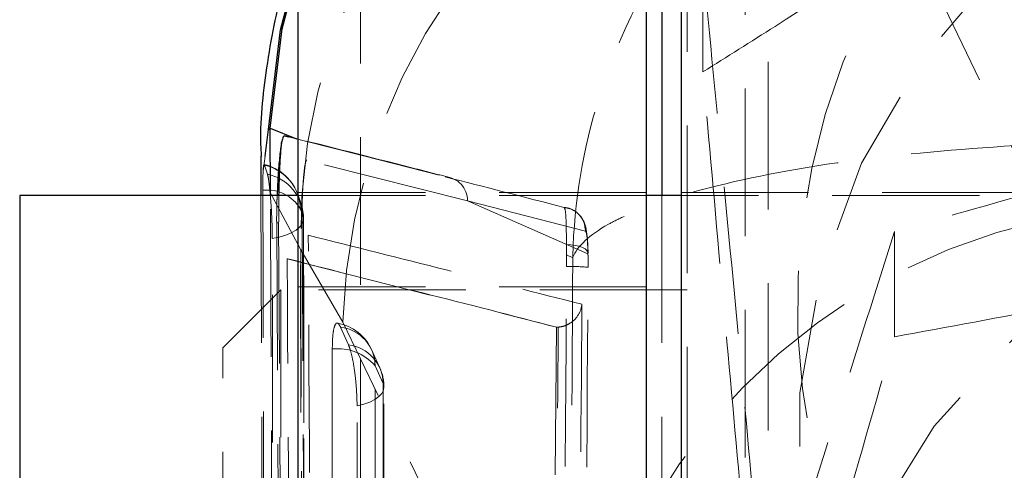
# Model space of a CAD drawing. Header units: millimetres. Extents: x 31 to 337, y 71 to 279.
# Tile 20 of 28: x 312 to 321, y 231 to 235. Entities that reach past the tile are written whole.
import ezdxf

# ---------------------------------------------------------------- set-up
doc = ezdxf.new("R2010")
doc.units = ezdxf.units.MM
doc.linetypes.add('HIDDEN', pattern=[1.905, 1.27, -0.635])

msp = doc.modelspace()

# ---------------------------------------------------------------- linework, layer by layer
at = {"color": 7, "linetype": 'HIDDEN', "lineweight": 18}
for p, q in [((319.192, 237.2917), (321.1496, 233.2296)), ((318.0497, 230.8625), (318.0497, 236.2603)), ((318.5497, 236.2603), (318.5497, 230.9575)), ((318.7497, 225.6956), (318.7497, 236.2603)), ((315.2356, 235.8414), (315.2356, 221.8435)), ((318.1867, 235.4045), (318.1867, 234.4995)), ((314.397, 233.6478), (314.4136, 233.7724)), ((316.1573, 233.3891), (314.773, 233.7388)), ((314.434, 233.6193), (314.4094, 233.6955)), ((314.7206, 232.968), (314.4562, 233.4654)), ((317.6997, 233.4603), (314.6997, 233.4603)), ((320.9997, 233.4603), (317.9997, 233.4603)), ((314.3786, 233.4353), (314.4011, 226.4223)), ((317.6997, 233.4353), (314.6997, 233.4353)), ((317.1958, 232.9322), (316.1573, 233.3891)), ((317.1744, 233.1288), (316.1573, 233.3891)), ((317.8336, 233.4353), (317.8336, 225.0084)), ((331.9997, 233.4353), (317.9997, 233.4353)), ((314.719, 233.3186), (314.7441, 233.2467)), ((314.5137, 233.2001), (314.55, 226.2741)), ((314.5309, 233.2001), (314.5137, 233.2001)), ((314.5681, 226.2738), (314.5309, 233.2001)), ((319.8376, 232.219), (319.8376, 233.124)), ((315.085, 232.3448), (314.7206, 232.968)), ((317.0104, 233.0118), (317.0112, 232.9239)), ((314.6105, 232.8903), (314.6041, 232.8902)), ((314.6041, 232.8902), (316.9238, 232.3012)), ((317.0112, 232.9239), (317.0641, 232.8998)), ((317.0114, 232.8233), (317.0112, 232.9239)), ((314.5497, 232.6238), (314.0497, 232.1238)), ((314.5497, 232.6238), (314.5497, 230.0523)), ((318.0497, 232.6238), (314.5497, 232.6238)), ((317.6997, 232.6488), (314.6997, 232.6488)), ((315.1324, 232.149), (315.0639, 232.302)), ((317.0425, 228.282), (315.085, 232.3448)), ((316.9238, 232.3012), (316.8704, 225.891)), ((316.9254, 232.3012), (316.9238, 232.3012)), ((316.9396, 232.3017), (316.9254, 232.3012)), ((314.0497, 229.9572), (314.0497, 232.1238)), ((315.3629, 231.9697), (315.4314, 231.8167))]:
    msp.add_line(p, q, dxfattribs=at)
at = {"color": 7, "linetype": 'Continuous', "lineweight": 25}
for p, q in [((314.6997, 223.2614), (314.6997, 237.2603)), ((317.6997, 223.2614), (317.6997, 237.2603)), ((317.9997, 236.2603), (317.9997, 230.2603)), ((314.4443, 234.0035), (314.4568, 234.0151)), ((314.4568, 234.0151), (314.6841, 233.9219)), ((314.6841, 233.9219), (314.5788, 233.9485)), ((314.5788, 233.9485), (314.6192, 233.9409)), ((314.3775, 233.7725), (314.3786, 233.4353)), ((314.6997, 233.4353), (312.2997, 233.4353)), ((312.2997, 233.4353), (312.2997, 227.0853)), ((317.9997, 233.4353), (317.6997, 233.4353))]:
    msp.add_line(p, q, dxfattribs=at)
at = {"color": 8, "linetype": 'Continuous', "lineweight": 25}
for p, q in [((317.8336, 235.8676), (317.8336, 233.4353)), ((314.4136, 233.7724), (314.4443, 234.0035)), ((314.4593, 233.4353), (314.4568, 234.0151))]:
    msp.add_line(p, q, dxfattribs=at)
at = {"color": 7, "linetype": 'HIDDEN', "lineweight": 18, "flags": 128}
for points in [[(320.0964, 227.8477), (320.7713, 227.0633), (321.5748, 226.4059), (322.4823, 225.8955), (323.4663, 225.5476), (324.4969, 225.3727), (325.5427, 225.3762), (326.5721, 225.5579), (327.5537, 225.9123), (328.4577, 226.4287), (329.2566, 227.0914), (329.9261, 227.8801), (330.446, 228.7711), (330.8004, 229.7372), (330.9786, 230.749), (330.975, 231.7758), (330.79, 232.7864), (330.4289, 233.75), (329.903, 234.6376), (329.228, 235.4219), (328.4246, 236.0793), (327.5171, 236.5897), (326.5331, 236.9376), (325.5025, 237.1125), (324.4566, 237.109), (323.4272, 236.9273), (322.4457, 236.5729), (321.5417, 236.0565), (320.7428, 235.3939), (320.0732, 234.6051), (319.5533, 233.7141), (319.1989, 232.748), (319.0208, 231.7362), (319.0243, 230.7095), (319.2094, 229.6989), (319.5704, 228.7352), (320.0964, 227.8477)], [(314.6841, 233.9219), (314.7392, 233.9079), (315.262, 233.7753), (315.9646, 233.5962)], [(330.835, 229.3106), (330.9888, 228.2949), (330.9605, 227.2685), (330.7512, 226.2625), (330.3671, 225.3074), (329.8199, 224.4323), (329.1263, 223.6639), (328.3072, 223.0253), (327.3877, 222.5361), (326.3956, 222.2111), (325.3611, 222.0601), (324.3156, 222.0878), (323.2909, 222.2934), (322.3181, 222.6705), (321.4268, 223.2077), (320.6441, 223.8887), (319.9937, 224.6928), (319.4954, 225.5955), (319.1643, 226.5696), (319.0106, 227.5852), (319.0388, 228.6116), (319.2481, 229.6176), (319.6322, 230.5727), (320.1794, 231.4478), (320.8731, 232.2162), (321.6921, 232.8548), (322.6116, 233.344), (323.6037, 233.669), (324.6382, 233.82), (325.6837, 233.7923), (326.7084, 233.5867), (327.6812, 233.2096), (328.5725, 232.6724), (329.3553, 231.9914), (330.0057, 231.1873), (330.504, 230.2846), (330.835, 229.3106)], [(314.3946, 233.4805), (314.3963, 232.7547), (314.4034, 229.8313), (314.4181, 224.1111)], [(314.7396, 223.9482), (314.7379, 224.6791), (314.7312, 227.6028), (314.719, 233.3186)], [(317.1963, 232.9387), (317.1963, 232.94), (317.1904, 233.063), (317.1764, 233.1632), (317.1624, 233.2059), (317.1332, 233.2549), (317.093, 233.2937), (317.0452, 233.3199), (317.0346, 233.3236), (317.03, 233.3251), (317.0288, 233.3254), (317.0287, 233.3254), (317.0286, 233.3255), (317.0286, 233.3255), (317.0286, 233.3255), (317.0286, 233.3255)], [(314.7441, 233.2467), (314.7439, 233.2178), (314.733, 233.1893), (314.7117, 233.1619), (314.6803, 233.1364), (314.64, 233.1135), (314.5916, 233.0937), (314.5364, 233.0776), (314.4761, 233.0656)], [(314.7441, 233.2467), (314.7454, 232.5157), (314.7507, 229.592), (314.7619, 223.8697)], [(314.4905, 223.6894), (314.4893, 224.4089), (314.4846, 227.3324), (314.4761, 233.0656)], [(317.1958, 232.9322), (317.1949, 232.9474), (317.1864, 232.962), (317.1706, 232.9756), (317.148, 232.9876), (317.1195, 232.9975), (317.0862, 233.0051), (317.0494, 233.0099), (317.0104, 233.0118)], [(314.993, 232.1137), (314.9929, 231.3829), (314.9927, 228.4599), (314.9923, 223.025)], [(315.4029, 231.9501), (315.3549, 232.0572), (315.3344, 232.1031)], [(315.3622, 222.8811), (315.3623, 223.6118), (315.3625, 226.5349), (315.3629, 231.9697)], [(315.4314, 231.8167), (315.4382, 231.7879), (315.4342, 231.7589), (315.4193, 231.7306), (315.394, 231.7037), (315.359, 231.679), (315.3152, 231.6572), (315.2637, 231.6387), (315.2061, 231.6242)], [(315.4314, 231.8167), (315.4313, 231.086), (315.4312, 228.1629), (315.4308, 222.7847)], [(315.4378, 222.7521), (315.4382, 229.0745), (315.4383, 231.7841)], [(315.2056, 222.5921), (315.2056, 223.3229), (315.2058, 226.246), (315.2061, 231.6242)]]:
    msp.add_lwpolyline(points, dxfattribs=at)
at = {"color": 8, "linetype": 'Continuous', "lineweight": 25, "flags": 128}
for points in [[(314.4443, 234.0035), (314.5466, 234.8601), (314.6997, 235.4313)], [(314.4568, 234.0151), (314.5613, 234.8695), (314.6997, 235.391)]]:
    msp.add_lwpolyline(points, dxfattribs=at)
at = {"color": 7, "linetype": 'HIDDEN', "lineweight": 18}
for centre, radius, start, end in [((319.931, 233.0836), 5.2117, 102.45953, 181.27152), ((320.2972, 232.1958), 5.2143, 102.2371, 178.36289), ((324.8107, 232.4788), 5.81, 139.39333, 215.76468), ((324.9906, 232.4829), 5.9591, 214.78536, 39.33779), ((314.3137, 233.307), 0.406, 17.46546, 76.79412), ((314.3244, 233.3101), 0.3946, 1.2449, 77.56079), ((314.3535, 233.237), 0.3907, 1.41712, 78.10275), ((216.678, -154.8284), 400.9133, 75.510165, 75.661443), ((315.955, 233.3941), 0.2023, 358.58277, 87.29167), ((314.4293, 233.1442), 0.3382, 31.06389, 95.89619), ((314.3394, 233.232), 0.406, 0.10026, 20.09928), ((322.2544, 228.1341), 5.2139, 102.2328, 178.37501), ((317.0512, 231.2297), 1.5941, 84.75951, 91.43185), ((314.9638, 231.9372), 0.406, 24.12314, 79.56187), ((315.0218, 231.9635), 0.3411, 1.04988, 82.90861), ((315.0386, 231.6837), 0.4324, 41.41341, 96.05037), ((315.0903, 231.8105), 0.3411, 1.04949, 82.91013), ((315.0323, 231.7842), 0.406, 359.99643, 24.12298)]:
    msp.add_arc(centre, radius, start, end, dxfattribs=at)
for points, knots in [([(318.1867, 234.4995), (318.3932, 234.6293), (319.1045, 235.0762), (320.3639, 235.8963), (321.8285, 236.9068), (323.1565, 237.8687), (323.9309, 238.4527), (324.3203, 238.7463)], [0, 0, 0, 0, 0.103281, 0.355632, 0.614041, 0.805916, 1, 1, 1, 1]), ([(317.0641, 232.8998), (317.0643, 232.9046), (317.0762, 233.3713), (317.1725, 233.9461), (317.5467, 235.0273), (318.1901, 236.1114), (319.4608, 237.232), (320.4828, 237.5858), (320.9696, 237.7544)], [0, 0, 0, 0, 0.00219, 0.213256, 0.260968, 0.521275, 0.771978, 1, 1, 1, 1]), ([(318.1867, 235.4045), (318.2456, 234.7995), (318.3648, 233.5763), (318.5414, 231.692), (318.7103, 229.8336), (318.8138, 228.6588), (318.866, 228.066)], [0, 0, 0, 0, 0.2646023, 0.5349423, 0.7653401, 1, 1, 1, 1]), ([(327.1372, 234.8384), (326.8914, 234.7939), (326.0449, 234.6407), (324.5461, 234.3405), (322.8032, 233.9347), (321.2227, 233.5211), (320.301, 233.2569), (319.8376, 233.124)], [0, 0, 0, 0, 0.103281, 0.355632, 0.614041, 0.805916, 1, 1, 1, 1]), ([(318.866, 227.161), (318.807, 227.766), (318.6878, 228.9893), (318.5112, 230.8735), (318.3424, 232.7319), (318.2389, 233.9067), (318.1867, 234.4995)], [0, 0, 0, 0, 0.264602, 0.534942, 0.76534, 1, 1, 1, 1]), ([(316.0053, 233.59), (315.8927, 233.6189), (315.4329, 233.737), (314.9694, 233.8538), (314.6194, 233.942)], [0, 0, 0, 0, 0.244658, 1, 1, 1, 1]), ([(321.2469, 233.8897), (320.7503, 233.8572), (319.7077, 233.789), (318.3729, 233.5625), (317.6677, 233.3402), (317.2319, 233.1171), (317.103, 232.998), (317.0645, 232.9008), (317.0641, 232.8998)], [0, 0, 0, 0, 0.228019, 0.478723, 0.73902, 0.786743, 0.997811, 1, 1, 1, 1]), ([(319.8376, 232.219), (320.2961, 232.3029), (321.2177, 232.4715), (322.7824, 232.7968), (324.5299, 233.21), (326.0296, 233.6136), (326.8914, 233.8624), (327.1372, 233.9334)], [0, 0, 0, 0, 0.19205, 0.385956, 0.637933, 0.896719, 1, 1, 1, 1]), ([(314.773, 233.7388), (314.7728, 233.7388), (314.7697, 233.7396), (314.7632, 233.7272), (314.7536, 233.6747), (314.7449, 233.5934), (314.7381, 233.493), (314.7336, 233.3831), (314.7333, 233.3154), (314.7331, 233.2816)], [0, 0, 0, 0, 0.011442, 0.176797, 0.341934, 0.506675, 0.670987, 0.835828, 1, 1, 1, 1]), ([(314.397, 233.6478), (314.3963, 233.628), (314.3947, 233.5841), (314.3946, 233.5173), (314.3946, 233.4805)], [0, 0, 0, 0, 0.450474, 1, 1, 1, 1]), ([(314.4058, 233.6977), (314.4048, 233.699), (314.4015, 233.7035), (314.3987, 233.6782), (314.3973, 233.6523), (314.397, 233.6478)], [0, 0, 0, 0, 0.2515462, 0.868534, 1, 1, 1, 1]), ([(314.4562, 233.4654), (314.4528, 233.4984), (314.4458, 233.5645), (314.4384, 233.6055), (314.4346, 233.6175), (314.434, 233.6193)], [0, 0, 0, 0, 0.457274, 0.914447, 1, 1, 1, 1]), ([(314.4761, 233.0656), (314.4756, 233.1049), (314.4747, 233.1859), (314.4682, 233.3188), (314.4613, 233.4122), (314.457, 233.457), (314.4562, 233.4654)], [0, 0, 0, 0, 0.2976272, 0.6126143, 0.9272864, 1, 1, 1, 1]), ([(314.4909, 226.3325), (314.4854, 227.5216), (314.4744, 229.8887), (314.4643, 232.2568), (314.4593, 233.4353)], [0, 0, 0, 0, 0.50232, 1, 1, 1, 1]), ([(314.5181, 233.4353), (314.5174, 233.4202), (314.5141, 233.3472), (314.5135, 233.2662), (314.5137, 233.2068), (314.5137, 233.2003)], [0, 0, 0, 0, 0.18773, 0.91076, 1, 1, 1, 1]), ([(314.5309, 233.2005), (314.531, 233.2557), (314.531, 233.3321), (314.5331, 233.413), (314.5337, 233.4353)], [0, 0, 0, 0, 0.7238437, 1, 1, 1, 1]), ([(314.7216, 233.3699), (314.7154, 233.3864), (314.7066, 233.4099), (314.7041, 233.4205), (314.7033, 233.4237)], [0, 0, 0, 0, 0.700292, 1, 1, 1, 1]), ([(316.9898, 233.3327), (316.9939, 233.326), (317.0022, 233.3125), (317.0078, 233.2216), (317.0095, 233.1127), (317.0102, 233.0358), (317.0104, 233.0118)], [0, 0, 0, 0, 0.284211, 0.575997, 0.867822, 1, 1, 1, 1]), ([(317.1744, 233.1288), (317.1716, 233.1556), (317.166, 233.2091), (317.1193, 233.277), (317.0571, 233.3207), (317.0103, 233.329), (316.9898, 233.3327)], [0, 0, 0, 0, 0.264531, 0.529056, 0.793581, 1, 1, 1, 1]), ([(314.7331, 233.2816), (314.7338, 233.1598), (314.7369, 232.5507), (314.7502, 229.9927), (314.7646, 227.3128), (314.7768, 225.1202), (314.7782, 224.8765)], [0, 0, 0, 0, 0.043478, 0.217388, 0.913028, 1, 1, 1, 1]), ([(314.763, 223.8571), (314.7608, 224.9422), (314.7545, 228.0674), (314.7494, 231.1926), (314.746, 233.2327)], [0, 0, 0, 0, 0.3472187, 1, 1, 1, 1]), ([(317.1958, 232.9322), (317.1954, 232.9457), (317.194, 232.9917), (317.19, 233.0583), (317.1829, 233.1158), (317.1773, 233.1245), (317.1744, 233.1288)], [0, 0, 0, 0, 0.1212749, 0.4134804, 0.7070789, 1, 1, 1, 1]), ([(319.8376, 233.124), (319.6521, 232.5428), (319.277, 231.3678), (318.7214, 229.555), (318.211, 227.8361), (317.9057, 226.7743), (317.7617, 226.2738)], [0, 0, 0, 0, 0.2725597, 0.5510298, 0.7883564, 1, 1, 1, 1]), ([(314.7859, 233.093), (315.1826, 232.9937), (315.9713, 232.7963), (316.7542, 232.5973), (317.1434, 232.4983)], [0, 0, 0, 0, 0.502896, 1, 1, 1, 1]), ([(314.8306, 225.3365), (314.8299, 225.4583), (314.8262, 226.0673), (314.8109, 228.6529), (314.797, 231.1166), (314.7859, 233.093)], [0, 0, 0, 0, 0.047112, 0.235562, 1, 1, 1, 1]), ([(314.7206, 232.968), (314.7262, 231.1606), (314.7368, 227.7847), (314.7479, 224.4077), (314.7531, 222.8387)], [0, 0, 0, 0, 0.535379, 1, 1, 1, 1]), ([(314.6432, 226.2738), (314.6413, 226.5867), (314.6278, 228.7921), (314.6151, 230.9976), (314.6041, 232.8902)], [0, 0, 0, 0, 0.141865, 1, 1, 1, 1]), ([(316.9254, 232.3012), (316.5413, 232.4004), (315.7724, 232.599), (314.9989, 232.7887), (314.6106, 232.8903), (314.6105, 232.8903)], [0, 0, 0, 0, 0.499409, 0.999939, 1, 1, 1, 1]), ([(317.0641, 232.8998), (317.0565, 231.4683), (317.0412, 228.6179), (317.0228, 225.7676), (317.0136, 224.3488)], [0, 0, 0, 0, 0.502233, 1, 1, 1, 1]), ([(317.1968, 232.8171), (317.1968, 232.8516), (317.1968, 232.8911), (317.1959, 232.9276), (317.1958, 232.9322)], [0, 0, 0, 0, 0.872744, 1, 1, 1, 1]), ([(316.9598, 225.3874), (316.9609, 225.5227), (316.9661, 226.1992), (316.9847, 228.6778), (316.9998, 231.0211), (317.0114, 232.8233)], [0, 0, 0, 0, 0.054586, 0.272931, 1, 1, 1, 1]), ([(317.1429, 225.3812), (317.144, 225.5165), (317.1495, 226.193), (317.1689, 228.6716), (317.1847, 231.015), (317.1968, 232.8171)], [0, 0, 0, 0, 0.054587, 0.272933, 1, 1, 1, 1]), ([(316.9396, 232.3017), (316.9587, 232.3046), (316.9967, 232.3104), (317.0524, 232.3395), (317.1058, 232.3885), (317.1345, 232.4456), (317.1421, 232.4848), (317.1433, 232.4976), (317.1434, 232.4983)], [0, 0, 0, 0, 0.1572202, 0.3135085, 0.5425117, 0.8512138, 0.9921391, 1, 1, 1, 1]), ([(317.1434, 232.4983), (317.1349, 231.3655), (317.118, 229.0956), (317.0981, 226.8257), (317.0882, 225.6886)], [0, 0, 0, 0, 0.499048, 1, 1, 1, 1]), ([(315.0639, 232.302), (315.0572, 232.3143), (315.0424, 232.3414), (315.0215, 232.3366), (315.0045, 232.2897), (314.9946, 232.2109), (314.9935, 232.1432), (314.993, 232.1137)], [0, 0, 0, 0, 0.18018, 0.397495, 0.614806, 0.832129, 1, 1, 1, 1]), ([(316.8878, 225.89), (316.8878, 225.8904), (316.8968, 226.9596), (316.9159, 229.0967), (316.9316, 231.2334), (316.9396, 232.3016), (316.9396, 232.3017)], [0, 0, 0, 0, 0.000156, 0.5002798, 0.9999227, 1, 1, 1, 1]), ([(317.7001, 225.1554), (317.8856, 225.7366), (318.2607, 226.9116), (318.8164, 228.7244), (319.3476, 230.5144), (319.6733, 231.6473), (319.8376, 232.219)], [0, 0, 0, 0, 0.2646022, 0.5349421, 0.7653403, 1, 1, 1, 1]), ([(315.2061, 231.6242), (315.2061, 231.6248), (315.2061, 231.6649), (315.2032, 231.7519), (315.1911, 231.8855), (315.1726, 232.0082), (315.1519, 232.0989), (315.1381, 232.1344), (315.1324, 232.149)], [0, 0, 0, 0, 0.003085, 0.215176, 0.427267, 0.639364, 0.851456, 1, 1, 1, 1])]:
    msp.add_open_spline(points, degree=3, knots=knots, dxfattribs=at)
at = {"color": 7, "linetype": 'Continuous', "lineweight": 25}
for points, knots in [([(314.6997, 235.5689), (314.6578, 235.4644), (314.5245, 235.1312), (314.4217, 234.5477), (314.3634, 234.046), (314.3799, 233.7941), (314.3814, 233.7707)], [0, 0, 0, 0, 0.182263, 0.581257, 0.961101, 1, 1, 1, 1]), ([(314.558, 233.899), (314.5551, 233.8836), (314.5471, 233.8402), (314.5348, 233.7294), (314.5236, 233.5819), (314.5197, 233.479), (314.5181, 233.4353)], [0, 0, 0, 0, 0.167502, 0.471672, 0.775465, 1, 1, 1, 1]), ([(314.5788, 233.9485), (314.5736, 233.9444), (314.5668, 233.939), (314.5596, 233.9066), (314.558, 233.899)], [0, 0, 0, 0, 0.7657258, 1, 1, 1, 1])]:
    msp.add_open_spline(points, degree=3, knots=knots, dxfattribs=at)
at = {"color": 8, "linetype": 'Continuous', "lineweight": 25}
msp.add_open_spline([(314.5337, 233.4353), (314.5344, 233.4718), (314.5364, 233.5671), (314.5428, 233.7101), (314.5505, 233.8313), (314.5558, 233.8794), (314.558, 233.899)], degree=3, knots=[0, 0, 0, 0, 0.187831, 0.489885, 0.792614, 1, 1, 1, 1], dxfattribs=at)

doc.saveas('drawing.dxf')
